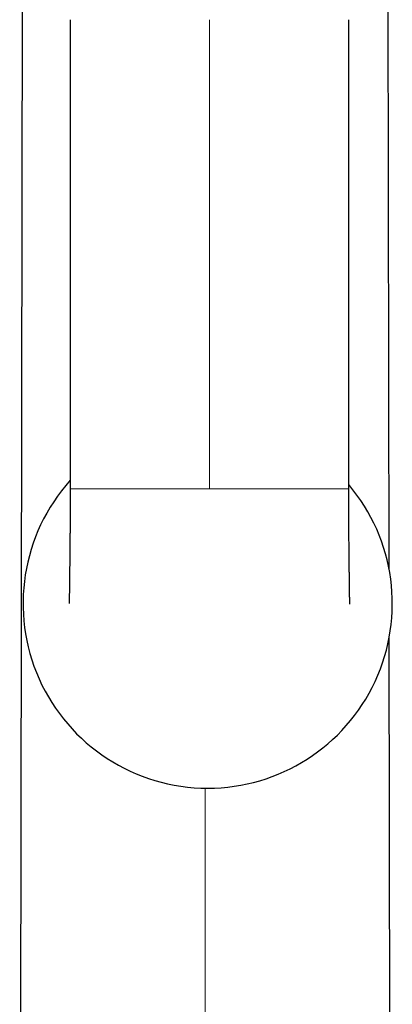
# Model space of a CAD drawing. Header units: millimetres. Extents: x 8 to 913, y 12 to 937.
# Tile 59 of 70: x 511 to 535, y 699 to 762. Entities that reach past the tile are written whole.
import ezdxf

# ---------------------------------------------------------------- set-up
doc = ezdxf.new("R2010")
doc.units = ezdxf.units.MM

msp = doc.modelspace()

# ---------------------------------------------------------------- linework, layer by layer
at = {"color": 7, "linetype": 'Continuous', "lineweight": 30}
for p, q in [((510.909, 806.545), (510.677, 673.673)), ((534.377, 727.094), (534.238, 806.545)), ((513.918, 762.372), (513.918, 732.272)), ((531.784, 732.272), (531.784, 762.372)), ((534.47, 673.369), (534.384, 722.773))]:
    msp.add_line(p, q, dxfattribs=at)
at = {"color": 252, "linetype": 'Continuous', "lineweight": 0}
for p, q in [((522.851, 762.372), (522.851, 732.272)), ((522.573, 672.01), (522.573, 713.07))]:
    msp.add_line(p, q, dxfattribs=at)
at = {"color": 7, "linetype": 'Continuous', "lineweight": 30}
for start, end in [(138.10861, 270), (270, 40.18455)]:
    msp.add_arc((522.736, 724.913), 11.844, start, end, dxfattribs=at)
for points, knots in [([(513.918, 732.272), (513.918, 732.167), (513.918, 731.957), (513.918, 731.647), (513.917, 731.346), (513.915, 731.056), (513.914, 730.779), (513.912, 730.517), (513.911, 730.277), (513.909, 730.059), (513.908, 729.862), (513.906, 729.68), (513.905, 729.525), (513.904, 729.397), (513.903, 729.294), (513.902, 729.205), (513.902, 729.13), (513.901, 729.066), (513.901, 729.005), (513.9, 728.94), (513.899, 728.866), (513.898, 728.782), (513.898, 728.689), (513.897, 728.58), (513.895, 728.455), (513.894, 728.312), (513.892, 728.159), (513.891, 728.001), (513.889, 727.844), (513.887, 727.663), (513.885, 727.463), (513.882, 727.247), (513.88, 727.052), (513.878, 726.878), (513.876, 726.722), (513.874, 726.577), (513.873, 726.442), (513.871, 726.32), (513.87, 726.215), (513.869, 726.125), (513.868, 726.048), (513.867, 725.973), (513.866, 725.896), (513.864, 725.812), (513.863, 725.722), (513.862, 725.633), (513.861, 725.544), (513.86, 725.461), (513.859, 725.383), (513.858, 725.313), (513.857, 725.252), (513.856, 725.198), (513.855, 725.151), (513.855, 725.114), (513.854, 725.084), (513.854, 725.059), (513.854, 725.036), (513.853, 725.012), (513.853, 724.988), (513.853, 724.967), (513.853, 724.949), (513.852, 724.935), (513.852, 724.923), (513.852, 724.914), (513.852, 724.912), (513.852, 724.911)], [0, 0, 0, 0, 0.033095, 0.065566, 0.097118, 0.127507, 0.156534, 0.184042, 0.209906, 0.232215, 0.25299, 0.272191, 0.289788, 0.302232, 0.313188, 0.322656, 0.330637, 0.337249, 0.343169, 0.350084, 0.358036, 0.367022, 0.377036, 0.388073, 0.402231, 0.417753, 0.434619, 0.452432, 0.469917, 0.486973, 0.51291, 0.537801, 0.561664, 0.581401, 0.600413, 0.618718, 0.636052, 0.652143, 0.667015, 0.678809, 0.689733, 0.700085, 0.711623, 0.724647, 0.739174, 0.755232, 0.770572, 0.78706, 0.803337, 0.818963, 0.83394, 0.848266, 0.861932, 0.874926, 0.88418, 0.893053, 0.90254, 0.913312, 0.925422, 0.938933, 0.950581, 0.963183, 0.976787, 0.991451, 1, 1, 1, 1]), ([(531.851, 724.886), (531.851, 724.887), (531.851, 724.888), (531.851, 724.897), (531.851, 724.912), (531.85, 724.929), (531.85, 724.949), (531.85, 724.971), (531.849, 724.993), (531.849, 725.015), (531.849, 725.037), (531.848, 725.06), (531.848, 725.083), (531.848, 725.102), (531.847, 725.119), (531.847, 725.136), (531.847, 725.154), (531.846, 725.179), (531.846, 725.212), (531.845, 725.254), (531.845, 725.3), (531.844, 725.349), (531.843, 725.4), (531.842, 725.454), (531.841, 725.507), (531.841, 725.559), (531.84, 725.606), (531.839, 725.647), (531.839, 725.68), (531.839, 725.709), (531.838, 725.739), (531.838, 725.775), (531.837, 725.819), (531.836, 725.868), (531.836, 725.928), (531.835, 725.993), (531.834, 726.062), (531.833, 726.125), (531.832, 726.184), (531.831, 726.245), (531.83, 726.31), (531.83, 726.382), (531.829, 726.445), (531.828, 726.495), (531.828, 726.527), (531.827, 726.555), (531.827, 726.584), (531.827, 726.623), (531.826, 726.674), (531.825, 726.736), (531.824, 726.804), (531.824, 726.872), (531.823, 726.937), (531.822, 727.013), (531.821, 727.099), (531.82, 727.191), (531.819, 727.272), (531.818, 727.346), (531.817, 727.418), (531.816, 727.488), (531.816, 727.559), (531.815, 727.628), (531.814, 727.699), (531.813, 727.771), (531.813, 727.839), (531.812, 727.918), (531.811, 728.012), (531.81, 728.131), (531.808, 728.268), (531.807, 728.423), (531.805, 728.591), (531.803, 728.766), (531.802, 728.947), (531.8, 729.121), (531.799, 729.286), (531.798, 729.442), (531.796, 729.605), (531.795, 729.778), (531.794, 729.964), (531.792, 730.165), (531.791, 730.379), (531.79, 730.61), (531.788, 730.858), (531.787, 731.123), (531.786, 731.398), (531.785, 731.683), (531.785, 731.975), (531.784, 732.173), (531.784, 732.272)], [0, 0, 0, 0, 0.010008, 0.027464, 0.043476, 0.058135, 0.071523, 0.0835, 0.094374, 0.104191, 0.112992, 0.122416, 0.130424, 0.137056, 0.142345, 0.14744, 0.153261, 0.159798, 0.169933, 0.181318, 0.19284, 0.204068, 0.215238, 0.226135, 0.236754, 0.246429, 0.254821, 0.261945, 0.267849, 0.271622, 0.276455, 0.282346, 0.289296, 0.297216, 0.304965, 0.316088, 0.325925, 0.334475, 0.342322, 0.350339, 0.359007, 0.368333, 0.37817, 0.383224, 0.387324, 0.390464, 0.393514, 0.398249, 0.404728, 0.412449, 0.420949, 0.429049, 0.436735, 0.444002, 0.455925, 0.466481, 0.475651, 0.483747, 0.491675, 0.499629, 0.50746, 0.515169, 0.522836, 0.530796, 0.538869, 0.545285, 0.556606, 0.569371, 0.583761, 0.600905, 0.618867, 0.637379, 0.656433, 0.676017, 0.691965, 0.708229, 0.724865, 0.742718, 0.762033, 0.78278, 0.804916, 0.828386, 0.854324, 0.881538, 0.909896, 0.939232, 0.969347, 1, 1, 1, 1])]:
    msp.add_open_spline(points, degree=3, knots=knots, dxfattribs=at)
at = {"color": 252, "linetype": 'Continuous', "lineweight": 0}
for points, knots in [([(522.851, 732.272), (522.674, 732.272), (522.324, 732.272), (521.808, 732.272), (521.309, 732.272), (520.828, 732.272), (520.366, 732.272), (519.923, 732.272), (519.5, 732.272), (519.092, 732.272), (518.698, 732.272), (518.318, 732.272), (517.951, 732.272), (517.6, 732.272), (517.266, 732.272), (516.947, 732.272), (516.645, 732.272), (516.359, 732.272), (516.089, 732.272), (515.835, 732.272), (515.596, 732.272), (515.373, 732.272), (515.164, 732.272), (514.971, 732.272), (514.793, 732.272), (514.642, 732.272), (514.514, 732.272), (514.406, 732.272), (514.309, 732.272), (514.223, 732.272), (514.14, 732.272), (514.066, 732.272), (514.003, 732.272), (513.956, 732.272), (513.928, 732.272), (513.917, 732.272), (513.919, 732.272), (513.92, 732.272)], [0, 0, 0, 0, 0.05316, 0.104591, 0.154307, 0.202322, 0.248648, 0.292519, 0.334791, 0.37548, 0.414603, 0.452929, 0.489665, 0.524834, 0.558463, 0.590581, 0.62122, 0.650416, 0.678059, 0.704364, 0.729387, 0.753188, 0.775838, 0.797419, 0.818037, 0.837826, 0.853171, 0.868151, 0.882809, 0.897191, 0.911337, 0.928751, 0.945943, 0.962994, 0.979983, 0.99699, 1, 1, 1, 1]), ([(531.783, 732.272), (531.783, 732.272), (531.786, 732.272), (531.774, 732.272), (531.747, 732.272), (531.7, 732.272), (531.637, 732.272), (531.562, 732.272), (531.48, 732.272), (531.394, 732.272), (531.297, 732.272), (531.189, 732.272), (531.061, 732.272), (530.909, 732.272), (530.732, 732.272), (530.538, 732.272), (530.33, 732.272), (530.106, 732.272), (529.868, 732.272), (529.614, 732.272), (529.344, 732.272), (529.058, 732.272), (528.757, 732.272), (528.439, 732.272), (528.106, 732.272), (527.758, 732.272), (527.397, 732.272), (527.022, 732.272), (526.631, 732.272), (526.222, 732.272), (525.793, 732.272), (525.344, 732.272), (524.879, 732.272), (524.397, 732.272), (523.897, 732.272), (523.38, 732.272), (523.03, 732.272), (522.851, 732.272)], [0, 0, 0, 0, 0.003012, 0.020019, 0.037008, 0.054059, 0.071251, 0.088665, 0.102811, 0.117193, 0.131852, 0.146831, 0.162176, 0.181965, 0.202583, 0.224164, 0.246814, 0.270615, 0.295638, 0.321943, 0.349585, 0.378717, 0.409284, 0.441323, 0.474867, 0.509944, 0.545913, 0.583409, 0.62245, 0.663057, 0.706124, 0.750855, 0.797266, 0.845373, 0.895188, 0.946726, 1, 1, 1, 1])]:
    msp.add_open_spline(points, degree=3, knots=knots, dxfattribs=at)

doc.saveas('drawing.dxf')
